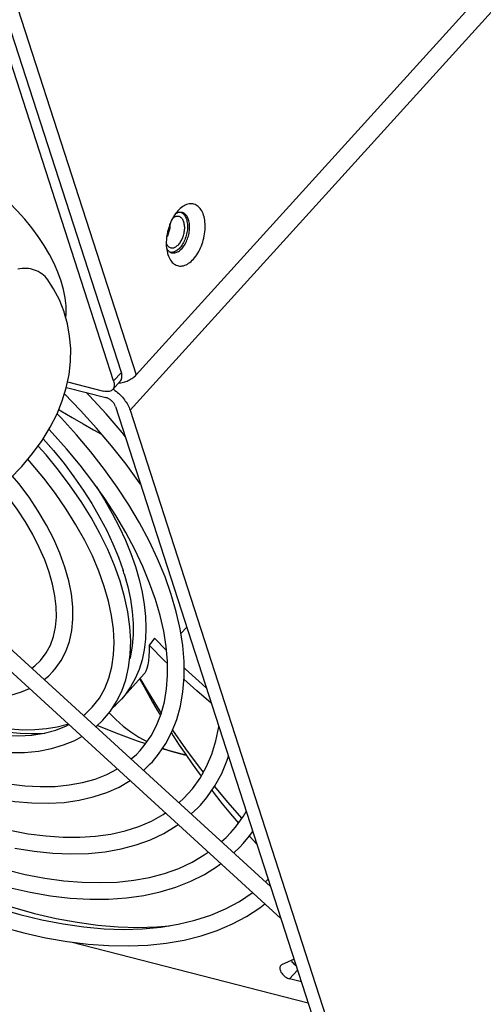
# Model space of a CAD drawing. Extents: x -4139 to -1089, y -1564 to 1941.
# Tile 34 of 160: x -1863 to -1813, y -1482 to -1375. Entities that reach past the tile are written whole.
import ezdxf

# ---------------------------------------------------------------- set-up
doc = ezdxf.new("R2010")
doc.units = 0
doc.header["$LTSCALE"] = 23.1
for name, color, linetype in [('DIAOHUAN_M12_2_1_AM_0', 7, 'CONTINUOUS'), ('E_FENGSHANZHAO_D120_2_10_1', 7, 'CONTINUOUS'), ('E_FENGSHANZHAO_D120_2_3_1_', 7, 'CONTINUOUS'), ('E_FENGSHANZHAO_D120_2_4_1_', 7, 'CONTINUOUS'), ('E_FENGSHANZHAO_D120_2_6_1_', 7, 'CONTINUOUS'), ('E_FENGSHANZHAO_D120_2_7_1_', 7, 'CONTINUOUS'), ('E_FENGSHANZHAO_D120_2_8_1_', 7, 'CONTINUOUS'), ('E_FENGSHANZHAO_D120_2_9_1_', 7, 'CONTINUOUS'), ('FAN_ADDA_AD1224UB-F51_4_1_', 7, 'CONTINUOUS'), ('SE5M_BASE_P1_A_3_1_1_AM_0', 7, 'CONTINUOUS'), ('SE5M_BOTTOM_A_3_1_1_AM_0', 7, 'CONTINUOUS'), ('SE5M_RIGHT_P1_A_5_1_1_AM_0', 7, 'CONTINUOUS'), ('SV5M_ZHONGCENG_A_5_1_1_AM_', 7, 'CONTINUOUS'), ('SV5M_ZHONGCENG_A_5_20_1_AM', 7, 'CONTINUOUS'), ('SV5M_ZHONGCENG_A_5_8_1_AM_', 7, 'CONTINUOUS')]:
    doc.layers.add(name, color=color, linetype=linetype)

msp = doc.modelspace()

# ---------------------------------------------------------------- linework, layer by layer
at = {"layer": 'DIAOHUAN_M12_2_1_AM_0', "color": 2}
msp.add_line((-1857.9, -1407.66), (-1857.86, -1407.21), dxfattribs=at)
msp.add_lwpolyline([(-1857.86, -1407.21), (-1857.87, -1406.38), (-1857.96, -1405.51), (-1858.14, -1404.61), (-1858.41, -1403.68), (-1858.75, -1402.73), (-1859.17, -1401.77), (-1859.67, -1400.79), (-1860.24, -1399.82), (-1860.88, -1398.85), (-1861.58, -1397.9), (-1862.35, -1396.96), (-1863.16, -1396.05), (-1864.03, -1395.17), (-1864.94, -1394.32), (-1865.88, -1393.52), (-1866.86, -1392.77), (-1867.85, -1392.07), (-1868.87, -1391.43), (-1869.89, -1390.86), (-1870.92, -1390.34), (-1871.94, -1389.9), (-1872.95, -1389.54), (-1873.95, -1389.25)], dxfattribs=at)
at = {"layer": 'DIAOHUAN_M12_2_1_AM_0', "color": 7}
for points in [[(-1859.72, -1403.71), (-1859.83, -1403.56), (-1859.98, -1403.38), (-1860.14, -1403.2), (-1860.31, -1403.05), (-1860.49, -1402.9), (-1860.68, -1402.77), (-1860.88, -1402.66), (-1861.08, -1402.56), (-1861.29, -1402.48), (-1861.51, -1402.41), (-1861.73, -1402.36), (-1861.95, -1402.32), (-1862.18, -1402.31), (-1862.41, -1402.3), (-1862.64, -1402.32), (-1862.87, -1402.35), (-1863.11, -1402.4)], [(-1858.03, -1407.19), (-1858.09, -1407), (-1858.59, -1405.73), (-1859.22, -1404.51), (-1859.72, -1403.71)], [(-1862.66, -1423.78), (-1861.49, -1422.39), (-1860.46, -1420.97), (-1859.58, -1419.52), (-1858.85, -1418.08), (-1858.28, -1416.66), (-1857.85, -1415.25), (-1857.55, -1413.82), (-1857.39, -1412.4), (-1857.37, -1411.01), (-1857.48, -1409.64), (-1857.72, -1408.3), (-1858.03, -1407.19)], [(-1863.95, -1425.11), (-1862.66, -1423.78)]]:
    msp.add_lwpolyline(points, dxfattribs=at)
at = {"layer": 'E_FENGSHANZHAO_D120_2_10_1', "color": 7}
msp.add_line((-1836.26, -1468.84), (-1835.97, -1468.55), dxfattribs=at)
for points in [[(-1865.26, -1471.69), (-1862.87, -1472.39), (-1860.51, -1472.96), (-1858.2, -1473.4), (-1855.95, -1473.72), (-1853.75, -1473.92), (-1851.63, -1473.99), (-1849.58, -1473.93), (-1847.6, -1473.75), (-1845.71, -1473.44), (-1843.91, -1473), (-1842.2, -1472.44), (-1840.59, -1471.76), (-1839.08, -1470.95), (-1837.69, -1470.02), (-1837.66, -1470)], [(-1864.86, -1473.7), (-1862.45, -1474.35), (-1860.08, -1474.89), (-1857.76, -1475.3), (-1855.48, -1475.59), (-1853.26, -1475.75), (-1851.11, -1475.79), (-1849.02, -1475.7), (-1847.01, -1475.48), (-1845.09, -1475.15), (-1843.25, -1474.68), (-1841.5, -1474.1), (-1839.85, -1473.4), (-1838.31, -1472.58), (-1836.87, -1471.65), (-1836.32, -1471.22)]]:
    msp.add_lwpolyline(points, dxfattribs=at)
at = {"layer": 'E_FENGSHANZHAO_D120_2_3_1_', "color": 7}
for points in [[(-1857.99, -1434.7), (-1858.53, -1433.2), (-1859.2, -1431.68), (-1859.98, -1430.16), (-1860.88, -1428.64), (-1861.88, -1427.13), (-1862.98, -1425.65), (-1863.67, -1424.82)], [(-1859.7, -1435.25), (-1860.18, -1433.92), (-1860.77, -1432.56), (-1861.47, -1431.18), (-1862.28, -1429.8), (-1863.18, -1428.41), (-1864.18, -1427.05), (-1864.99, -1426.04)], [(-1859.29, -1446.03), (-1859.04, -1445.74), (-1858.41, -1444.84), (-1857.9, -1443.85), (-1857.51, -1442.77), (-1857.25, -1441.59), (-1857.13, -1440.33), (-1857.14, -1439), (-1857.29, -1437.61), (-1857.57, -1436.18), (-1857.99, -1434.7)], [(-1860.63, -1444.82), (-1860.01, -1444.01), (-1859.56, -1443.16), (-1859.23, -1442.22), (-1859.01, -1441.21), (-1858.92, -1440.13), (-1858.94, -1438.99), (-1859.08, -1437.8), (-1859.33, -1436.55), (-1859.7, -1435.25)], [(-1884.53, -1440.96), (-1883.37, -1441.92), (-1881.86, -1443.07), (-1880.31, -1444.13), (-1878.73, -1445.1), (-1877.14, -1445.97), (-1875.55, -1446.74), (-1873.95, -1447.4), (-1872.38, -1447.94), (-1870.82, -1448.37), (-1869.31, -1448.66), (-1867.84, -1448.84), (-1866.43, -1448.88), (-1865.1, -1448.79), (-1863.84, -1448.58), (-1862.68, -1448.24), (-1861.83, -1447.88)], [(-1861.59, -1445.66), (-1861.25, -1445.42), (-1860.63, -1444.82)], [(-1860.24, -1446.89), (-1859.79, -1446.53), (-1859.29, -1446.03)]]:
    msp.add_lwpolyline(points, dxfattribs=at)
at = {"layer": 'E_FENGSHANZHAO_D120_2_4_1_', "color": 7}
for p, q in [((-1835.72, -1469.33), (-1875.14, -1433.26)), ((-1834.6, -1472.79), (-1876.36, -1434.58))]:
    msp.add_line(p, q, dxfattribs=at)
at = {"layer": 'E_FENGSHANZHAO_D120_2_6_1_', "color": 7}
for points in [[(-1852.01, -1436.23), (-1852.62, -1434.53), (-1853.35, -1432.8), (-1854.2, -1431.07), (-1855.16, -1429.33), (-1856.24, -1427.6), (-1857.41, -1425.88), (-1858.68, -1424.19), (-1860.04, -1422.53), (-1860.89, -1421.57)], [(-1853.73, -1436.79), (-1854.31, -1435.15), (-1855.02, -1433.48), (-1855.85, -1431.8), (-1856.8, -1430.1), (-1857.86, -1428.41), (-1859.02, -1426.73), (-1860.28, -1425.06), (-1861.64, -1423.43), (-1862.01, -1423.01)], [(-1855.03, -1449.89), (-1854.26, -1448.9), (-1853.68, -1447.86), (-1853.23, -1446.74), (-1852.91, -1445.52), (-1852.72, -1444.23), (-1852.66, -1442.86), (-1852.73, -1441.43), (-1852.94, -1439.94), (-1853.27, -1438.39), (-1853.73, -1436.79)], [(-1853.7, -1451.1), (-1853.07, -1450.34), (-1852.39, -1449.29), (-1851.83, -1448.15), (-1851.4, -1446.91), (-1851.09, -1445.59), (-1850.91, -1444.18), (-1850.86, -1442.7), (-1850.95, -1441.16), (-1851.17, -1439.56), (-1851.53, -1437.92), (-1852.01, -1436.23)], [(-1886.23, -1442.6), (-1885.22, -1443.47), (-1883.52, -1444.82), (-1881.79, -1446.09), (-1880.02, -1447.27), (-1878.24, -1448.35), (-1876.45, -1449.33), (-1874.66, -1450.2), (-1872.88, -1450.96), (-1871.12, -1451.6), (-1869.39, -1452.13), (-1867.71, -1452.53), (-1866.08, -1452.82), (-1864.51, -1452.97), (-1863.01, -1453.01), (-1861.58, -1452.92), (-1860.23, -1452.71), (-1858.98, -1452.38), (-1857.81, -1451.92), (-1857.57, -1451.78)], [(-1887.52, -1443.86), (-1886.83, -1444.47), (-1885.14, -1445.85), (-1883.4, -1447.15), (-1881.62, -1448.37), (-1879.83, -1449.5), (-1878.01, -1450.54), (-1876.18, -1451.47), (-1874.36, -1452.3), (-1872.55, -1453.01), (-1870.75, -1453.61), (-1868.98, -1454.09), (-1867.25, -1454.46), (-1865.56, -1454.69), (-1863.93, -1454.8), (-1862.36, -1454.79), (-1860.87, -1454.65), (-1859.46, -1454.38), (-1858.14, -1453.99), (-1856.92, -1453.49), (-1856.16, -1453.07)], [(-1855.99, -1450.78), (-1855.8, -1450.64), (-1855.03, -1449.89)], [(-1854.65, -1452.01), (-1853.87, -1451.29), (-1853.7, -1451.1)]]:
    msp.add_lwpolyline(points, dxfattribs=at)
at = {"layer": 'E_FENGSHANZHAO_D120_2_7_1_', "color": 7}
for points in [[(-1846.47, -1437.66), (-1847.15, -1435.74), (-1847.96, -1433.81), (-1848.88, -1431.86), (-1849.92, -1429.91), (-1851.08, -1427.96), (-1852.35, -1426.02), (-1853.72, -1424.1), (-1855.18, -1422.21), (-1856.73, -1420.36), (-1858.37, -1418.55), (-1858.85, -1418.06)], [(-1848.19, -1438.21), (-1848.82, -1436.43), (-1849.56, -1434.62), (-1850.43, -1432.79), (-1851.4, -1430.95), (-1852.49, -1429.11), (-1853.67, -1427.27), (-1854.96, -1425.45), (-1856.34, -1423.64), (-1857.81, -1421.87), (-1859.36, -1420.13), (-1859.72, -1419.75)], [(-1849.84, -1454.59), (-1849.39, -1454.06), (-1848.66, -1453.01), (-1848.06, -1451.86), (-1847.57, -1450.63), (-1847.22, -1449.31), (-1846.98, -1447.91), (-1846.87, -1446.44), (-1846.89, -1444.9), (-1847.03, -1443.31), (-1847.29, -1441.66), (-1847.68, -1439.96), (-1848.19, -1438.21)], [(-1848.51, -1455.8), (-1847.84, -1454.99), (-1847.06, -1453.84), (-1846.4, -1452.58), (-1845.88, -1451.22), (-1845.48, -1449.78), (-1845.21, -1448.24), (-1845.08, -1446.63), (-1845.09, -1444.95), (-1845.23, -1443.2), (-1845.51, -1441.39), (-1845.93, -1439.55), (-1846.47, -1437.66)], [(-1889.01, -1445.29), (-1888.62, -1445.64), (-1886.81, -1447.16), (-1884.96, -1448.61), (-1883.08, -1449.97), (-1881.16, -1451.26), (-1879.23, -1452.45), (-1877.28, -1453.54), (-1875.33, -1454.54), (-1873.39, -1455.43), (-1871.46, -1456.21), (-1869.56, -1456.88), (-1867.68, -1457.44), (-1865.85, -1457.88), (-1864.06, -1458.21), (-1862.33, -1458.42), (-1860.67, -1458.51), (-1859.06, -1458.48), (-1857.54, -1458.33), (-1856.09, -1458.07), (-1854.73, -1457.69), (-1853.45, -1457.19), (-1852.31, -1456.59)], [(-1890.3, -1446.54), (-1889.33, -1447.41), (-1887.43, -1448.97), (-1885.49, -1450.46), (-1883.5, -1451.86), (-1881.49, -1453.18), (-1879.46, -1454.39), (-1877.41, -1455.51), (-1875.36, -1456.52), (-1873.31, -1457.42), (-1871.27, -1458.2), (-1869.26, -1458.86), (-1867.27, -1459.41), (-1865.32, -1459.82), (-1863.42, -1460.11), (-1861.57, -1460.28), (-1859.79, -1460.31), (-1858.08, -1460.21), (-1856.46, -1459.98), (-1854.92, -1459.63), (-1853.47, -1459.15), (-1852.13, -1458.55), (-1850.93, -1457.85)], [(-1850.82, -1455.51), (-1850.24, -1455.01), (-1849.84, -1454.59)], [(-1849.48, -1456.74), (-1848.74, -1456.05), (-1848.51, -1455.8)]]:
    msp.add_lwpolyline(points, dxfattribs=at)
at = {"layer": 'E_FENGSHANZHAO_D120_2_8_1_', "color": 7}
for points in [[(-1851.47, -1420.52), (-1851.8, -1420.11), (-1853.52, -1418.09), (-1855.33, -1416.12), (-1855.68, -1415.76)], [(-1849.79, -1425.72), (-1849.91, -1425.55), (-1851.37, -1423.54), (-1852.93, -1421.56), (-1854.58, -1419.62), (-1856.3, -1417.71), (-1858.05, -1415.9)], [(-1844.66, -1459.29), (-1844.17, -1458.73), (-1843.35, -1457.58), (-1842.66, -1456.33), (-1842.08, -1454.99), (-1841.64, -1453.55), (-1841.32, -1452.04), (-1841.31, -1451.99)], [(-1843.32, -1460.5), (-1842.62, -1459.67), (-1841.76, -1458.42), (-1841.01, -1457.07), (-1840.4, -1455.62), (-1840.27, -1455.22)], [(-1845.65, -1460.25), (-1845.11, -1459.77), (-1844.66, -1459.29)], [(-1872.26, -1460.58), (-1870.13, -1461.42), (-1868.04, -1462.14), (-1865.97, -1462.75), (-1863.95, -1463.24), (-1861.97, -1463.61), (-1860.05, -1463.86), (-1858.18, -1463.99), (-1856.39, -1464), (-1854.67, -1463.89), (-1853.02, -1463.66), (-1851.46, -1463.3), (-1849.99, -1462.83), (-1848.62, -1462.24), (-1847.34, -1461.53), (-1847.1, -1461.36)], [(-1844.31, -1461.47), (-1843.61, -1460.81), (-1843.32, -1460.5)], [(-1863.43, -1465.18), (-1861.34, -1465.52), (-1859.31, -1465.73), (-1857.35, -1465.81), (-1855.45, -1465.76), (-1853.63, -1465.58), (-1851.9, -1465.26), (-1850.26, -1464.83), (-1848.72, -1464.26), (-1847.28, -1463.58), (-1845.94, -1462.77), (-1845.73, -1462.61)]]:
    msp.add_lwpolyline(points, dxfattribs=at)
at = {"layer": 'E_FENGSHANZHAO_D120_2_9_1_', "color": 7}
for points in [[(-1840.02, -1463.48), (-1839.53, -1462.91), (-1838.64, -1461.7), (-1838.35, -1461.19)], [(-1841.03, -1464.47), (-1840.54, -1464.03), (-1840.02, -1463.48)], [(-1838.69, -1464.69), (-1837.98, -1463.86), (-1837.64, -1463.38)], [(-1839.7, -1465.69), (-1839.04, -1465.07), (-1838.69, -1464.69)], [(-1864.44, -1467.49), (-1862.29, -1468.02), (-1860.18, -1468.42), (-1858.12, -1468.71), (-1856.12, -1468.87), (-1854.19, -1468.92), (-1852.32, -1468.85), (-1850.53, -1468.66), (-1848.82, -1468.35), (-1847.2, -1467.92), (-1845.66, -1467.37), (-1844.22, -1466.7), (-1842.89, -1465.92), (-1842.46, -1465.61)], [(-1864.03, -1469.46), (-1861.77, -1469.96), (-1859.57, -1470.34), (-1857.41, -1470.59), (-1855.31, -1470.71), (-1853.28, -1470.7), (-1851.33, -1470.57), (-1849.45, -1470.31), (-1847.66, -1469.92), (-1845.96, -1469.41), (-1844.37, -1468.77), (-1842.87, -1468.02), (-1841.48, -1467.15), (-1841.1, -1466.85)]]:
    msp.add_lwpolyline(points, dxfattribs=at)
at = {"layer": 'FAN_ADDA_AD1224UB-F51_4_1_', "color": 2}
for p, q in [((-1851.66, -1435.19), (-1851.7, -1435.06)), ((-1832.79, -1478.41), (-1833.65, -1479.36))]:
    msp.add_line(p, q, dxfattribs=at)
at = {"layer": 'FAN_ADDA_AD1224UB-F51_4_1_', "color": 7}
for p, q in [((-1844.8, -1441.2), (-1845.43, -1441.9)), ((-1848.29, -1442.42), (-1848.58, -1442.8)), ((-1846.99, -1443.75), (-1848.29, -1442.42)), ((-1848.58, -1442.8), (-1848.86, -1443.18)), ((-1847, -1443.63), (-1847.05, -1443.69)), ((-1847, -1443.66), (-1847.01, -1443.64)), ((-1849.41, -1446.29), (-1851.88, -1449.03)), ((-1842.91, -1447.6), (-1842.72, -1447.65)), ((-1845.59, -1454.92), (-1847.44, -1454.41)), ((-1844.85, -1455.1), (-1845.59, -1454.92)), ((-1837.99, -1463.87), (-1837.22, -1464.72)), ((-1837.2, -1464.74), (-1837.22, -1464.72)), ((-1857.35, -1475.35), (-1831.65, -1481.96)), ((-1833.17, -1477.22), (-1834.52, -1477.85)), ((-1832.38, -1479.69), (-1833.65, -1479.36))]:
    msp.add_line(p, q, dxfattribs=at)
for points in [[(-1858.66, -1417.6), (-1858.42, -1417.75), (-1857.2, -1418.46), (-1856.01, -1419.16), (-1854.88, -1419.8), (-1854.02, -1420.27)], [(-1885.56, -1441.95), (-1884.53, -1442.83), (-1883.3, -1443.82), (-1882.05, -1444.76), (-1880.79, -1445.67), (-1879.5, -1446.53), (-1878.21, -1447.34), (-1876.9, -1448.1), (-1875.59, -1448.81), (-1874.27, -1449.47), (-1872.96, -1450.07), (-1871.65, -1450.61), (-1870.34, -1451.1), (-1869.05, -1451.53), (-1867.77, -1451.89), (-1866.51, -1452.19), (-1865.26, -1452.43), (-1864.04, -1452.6), (-1862.85, -1452.71), (-1861.69, -1452.75), (-1860.57, -1452.73), (-1860.18, -1452.7)], [(-1848.86, -1443.18), (-1848.86, -1443.8), (-1848.89, -1444.37), (-1848.94, -1444.87), (-1849.01, -1445.31), (-1849.11, -1445.69), (-1849.22, -1445.99), (-1849.35, -1446.21), (-1849.41, -1446.29)], [(-1846.89, -1445.15), (-1847.2, -1444.85), (-1848.86, -1443.18)], [(-1842.66, -1447.82), (-1843.14, -1447.4), (-1844.92, -1445.77), (-1845.08, -1445.61)], [(-1849.89, -1446.83), (-1849.83, -1446.94), (-1849.42, -1447.69), (-1848.98, -1448.49), (-1848.5, -1449.33), (-1847.99, -1450.2), (-1847.64, -1450.79)], [(-1842.14, -1449.45), (-1843.71, -1448.1), (-1845.1, -1446.84)], [(-1852.78, -1449.88), (-1852.51, -1449.66), (-1851.88, -1449.03)], [(-1853.2, -1450.5), (-1852.88, -1450.84), (-1852.49, -1451.22), (-1852.09, -1451.59), (-1851.68, -1451.94), (-1851.26, -1452.26), (-1850.84, -1452.57), (-1850.41, -1452.86), (-1849.97, -1453.14), (-1849.52, -1453.39), (-1849.09, -1453.62)], [(-1849.24, -1453.85), (-1850.13, -1453.56), (-1852.44, -1452.72), (-1854.51, -1451.88)], [(-1896.24, -1452.29), (-1895.03, -1453.39), (-1892.76, -1455.32), (-1890.45, -1457.17), (-1888.09, -1458.96), (-1885.69, -1460.66), (-1883.27, -1462.27), (-1880.82, -1463.8), (-1878.36, -1465.22), (-1875.9, -1466.55), (-1873.43, -1467.77), (-1870.96, -1468.89), (-1868.51, -1469.9), (-1866.08, -1470.8), (-1863.67, -1471.58), (-1861.29, -1472.25), (-1858.95, -1472.8), (-1856.65, -1473.22), (-1854.41, -1473.53), (-1852.22, -1473.72), (-1850.1, -1473.78), (-1848.04, -1473.72), (-1846.66, -1473.59)], [(-1846.46, -1452.68), (-1846.25, -1453.01), (-1845.6, -1454), (-1844.91, -1455.01), (-1844.19, -1456.05), (-1843.44, -1457.1), (-1843.24, -1457.37)], [(-1847.41, -1454.35), (-1847.14, -1454.45), (-1846.63, -1454.62), (-1846.11, -1454.78), (-1845.59, -1454.92)], [(-1845.59, -1454.92), (-1845.05, -1455.05), (-1844.85, -1455.1)], [(-1842.09, -1458.9), (-1841.81, -1459.26), (-1840.95, -1460.36), (-1840.04, -1461.47), (-1839.2, -1462.47)], [(-1832.95, -1477.92), (-1833, -1477.89), (-1833.11, -1477.8), (-1833.21, -1477.7), (-1833.31, -1477.6), (-1833.39, -1477.49), (-1833.46, -1477.38), (-1833.47, -1477.36)], [(-1834.63, -1477.93), (-1834.65, -1477.95), (-1834.69, -1478.01), (-1834.71, -1478.1), (-1834.72, -1478.19), (-1834.71, -1478.29), (-1834.68, -1478.39), (-1834.64, -1478.5), (-1834.59, -1478.61), (-1834.51, -1478.73), (-1834.43, -1478.84), (-1834.33, -1478.94), (-1834.23, -1479.04), (-1834.12, -1479.13), (-1834, -1479.2), (-1833.88, -1479.27), (-1833.76, -1479.32), (-1833.65, -1479.36)], [(-1834.52, -1477.85), (-1834.59, -1477.89), (-1834.63, -1477.93)]]:
    msp.add_lwpolyline(points, dxfattribs=at)
at = {"layer": 'FAN_ADDA_AD1224UB-F51_4_1_', "color": 2}
for points in [[(-1860.35, -1420.78), (-1859.22, -1422.07), (-1858.08, -1423.48), (-1857.01, -1424.91), (-1856.01, -1426.35), (-1855.09, -1427.81), (-1854.24, -1429.27), (-1853.47, -1430.73), (-1852.79, -1432.19), (-1852.2, -1433.63), (-1851.7, -1435.06)], [(-1854.58, -1425.98), (-1853.69, -1427.42), (-1852.86, -1428.88), (-1852.1, -1430.33), (-1851.43, -1431.78), (-1850.85, -1433.22), (-1850.35, -1434.64)], [(-1850.35, -1434.64), (-1849.94, -1436.04), (-1849.62, -1437.41), (-1849.39, -1438.74), (-1849.25, -1440.04), (-1849.21, -1441.3), (-1849.26, -1442.51), (-1849.4, -1443.67), (-1849.63, -1444.77), (-1849.96, -1445.81), (-1850.38, -1446.79), (-1850.88, -1447.7), (-1851.47, -1448.54), (-1851.88, -1449.03)], [(-1851.58, -1435.44), (-1851.6, -1435.38), (-1851.62, -1435.31), (-1851.66, -1435.19)], [(-1851.58, -1435.44), (-1851.19, -1436.84), (-1850.9, -1438.19), (-1850.71, -1439.52), (-1850.61, -1440.8), (-1850.61, -1442.04), (-1850.7, -1443.23), (-1850.89, -1444.35), (-1850.97, -1444.64)], [(-1857.62, -1451.73), (-1857.71, -1451.76), (-1858.82, -1452.05), (-1860, -1452.24), (-1861.24, -1452.35), (-1862.54, -1452.37), (-1863.88, -1452.29), (-1865.27, -1452.12), (-1866.7, -1451.87), (-1868.16, -1451.52), (-1869.64, -1451.09), (-1871.15, -1450.57), (-1872.68, -1449.96), (-1874.21, -1449.28), (-1875.75, -1448.51), (-1877.28, -1447.67), (-1878.81, -1446.76), (-1880.33, -1445.77), (-1881.82, -1444.73), (-1883.29, -1443.62), (-1884.73, -1442.45), (-1885.43, -1441.83)], [(-1847.55, -1450.53), (-1847.67, -1450.34), (-1848.95, -1448.28), (-1849.83, -1446.76)], [(-1842.99, -1456.93), (-1843.42, -1456.39), (-1844.9, -1454.41), (-1846.32, -1452.39), (-1846.32, -1452.37)], [(-1838.81, -1461.93), (-1840.3, -1460.24), (-1841.78, -1458.46)]]:
    msp.add_lwpolyline(points, dxfattribs=at)
at = {"layer": 'SE5M_BASE_P1_A_3_1_1_AM_0', "color": 2}
msp.add_line((-1152.02, -646.09), (-1850.94, -1417.68), dxfattribs=at)
at = {"layer": 'SE5M_BASE_P1_A_3_1_1_AM_0', "color": 7}
for p, q in [((-1857.84, -1415.21), (-1853.55, -1416.31)), ((-1852.78, -1415.39), (-1852.71, -1415.44)), ((-1852.52, -1417.27), (-1830, -1487.08)), ((-1850.94, -1417.68), (-1828.41, -1487.48))]:
    msp.add_line(p, q, dxfattribs=at)
for points in [[(-1852.71, -1415.44), (-1852.57, -1415.54), (-1852.42, -1415.65), (-1852.28, -1415.77), (-1852.15, -1415.89), (-1852.02, -1416.02), (-1851.89, -1416.14), (-1851.77, -1416.28), (-1851.66, -1416.41), (-1851.55, -1416.55), (-1851.45, -1416.69), (-1851.35, -1416.83), (-1851.26, -1416.97), (-1851.18, -1417.12), (-1851.11, -1417.26), (-1851.04, -1417.4), (-1850.98, -1417.54), (-1850.94, -1417.68)], [(-1852.52, -1417.27), (-1852.54, -1417.21), (-1852.57, -1417.15), (-1852.6, -1417.09), (-1852.63, -1417.03), (-1852.67, -1416.97), (-1852.72, -1416.9), (-1852.76, -1416.84), (-1852.81, -1416.79), (-1852.87, -1416.73), (-1852.92, -1416.68), (-1852.98, -1416.62), (-1853.04, -1416.57), (-1853.1, -1416.53), (-1853.17, -1416.48), (-1853.23, -1416.45), (-1853.3, -1416.41), (-1853.36, -1416.38), (-1853.43, -1416.35), (-1853.49, -1416.33), (-1853.55, -1416.31)]]:
    msp.add_lwpolyline(points, dxfattribs=at)
at = {"layer": 'SE5M_BOTTOM_A_3_1_1_AM_0', "color": 7}
for p, q in [((-1851.88, -1413.58), (-1892.52, -1287.62)), ((-1852.72, -1414.5), (-1893.36, -1288.55)), ((-1857.72, -1414.61), (-1853.81, -1415.61)), ((-1852.82, -1415.44), (-1851.98, -1414.51))]:
    msp.add_line(p, q, dxfattribs=at)
at = {"layer": 'SE5M_BOTTOM_A_3_1_1_AM_0', "color": 2}
msp.add_line((-1852.72, -1414.5), (-1851.88, -1413.58), dxfattribs=at)
at = {"layer": 'SE5M_BOTTOM_A_3_1_1_AM_0', "color": 7}
for points in [[(-1851.98, -1414.51), (-1851.93, -1414.46), (-1851.88, -1414.37), (-1851.85, -1414.28), (-1851.82, -1414.18), (-1851.81, -1414.07), (-1851.81, -1413.95), (-1851.82, -1413.83), (-1851.84, -1413.71), (-1851.88, -1413.58)], [(-1852.72, -1414.5), (-1852.68, -1414.64), (-1852.66, -1414.76), (-1852.65, -1414.88), (-1852.65, -1415), (-1852.66, -1415.11), (-1852.69, -1415.21), (-1852.73, -1415.3), (-1852.78, -1415.38), (-1852.82, -1415.44)], [(-1852.82, -1415.44), (-1852.84, -1415.46), (-1852.91, -1415.52), (-1852.99, -1415.57), (-1853.09, -1415.61), (-1853.19, -1415.64), (-1853.3, -1415.66), (-1853.42, -1415.67), (-1853.55, -1415.66), (-1853.68, -1415.64), (-1853.81, -1415.61)]]:
    msp.add_lwpolyline(points, dxfattribs=at)
at = {"layer": 'SE5M_RIGHT_P1_A_5_1_1_AM_0', "color": 7}
for p, q in [((-1850.27, -1413.86), (-1153.59, -644.74)), ((-1845.66, -1395.96), (-1845.75, -1396.06)), ((-1845.29, -1396.25), (-1845.35, -1396.24)), ((-1844.64, -1396.92), (-1844.69, -1396.81)), ((-1844.59, -1397.04), (-1844.64, -1396.92)), ((-1846.87, -1400.69), (-1846.84, -1400.81)), ((-1852.19, -1414.74), (-1852.08, -1414.73))]:
    msp.add_line(p, q, dxfattribs=at)
at = {"layer": 'SE5M_RIGHT_P1_A_5_1_1_AM_0', "color": 2}
msp.add_line((-1891.89, -1284.87), (-1850.27, -1413.86), dxfattribs=at)
at = {"layer": 'SE5M_RIGHT_P1_A_5_1_1_AM_0', "color": 7}
for points in [[(-1842.97, -1396.54), (-1843.03, -1396.37), (-1843.1, -1396.22), (-1843.17, -1396.07), (-1843.26, -1395.93), (-1843.35, -1395.81), (-1843.44, -1395.7), (-1843.55, -1395.6), (-1843.65, -1395.52), (-1843.77, -1395.44), (-1843.89, -1395.39), (-1844.01, -1395.34), (-1844.14, -1395.31), (-1844.27, -1395.3), (-1844.4, -1395.3), (-1844.53, -1395.31), (-1844.67, -1395.34), (-1844.81, -1395.38), (-1844.95, -1395.44), (-1845.08, -1395.51), (-1845.22, -1395.59), (-1845.36, -1395.69), (-1845.49, -1395.8), (-1845.62, -1395.92), (-1845.66, -1395.96)], [(-1845.75, -1396.06), (-1845.88, -1396.2), (-1846, -1396.36), (-1846.11, -1396.52), (-1846.22, -1396.7), (-1846.33, -1396.88), (-1846.43, -1397.07), (-1846.52, -1397.27), (-1846.6, -1397.47), (-1846.68, -1397.68), (-1846.75, -1397.9), (-1846.82, -1398.11), (-1846.87, -1398.33), (-1846.92, -1398.55), (-1846.95, -1398.77), (-1846.98, -1398.99), (-1847, -1399.21), (-1847.01, -1399.43), (-1847.02, -1399.64), (-1847.01, -1399.85), (-1846.99, -1400.06), (-1846.97, -1400.26), (-1846.93, -1400.45), (-1846.89, -1400.63), (-1846.87, -1400.69)], [(-1845.35, -1396.24), (-1845.45, -1396.23), (-1845.54, -1396.23), (-1845.64, -1396.24), (-1845.73, -1396.26), (-1845.83, -1396.3), (-1845.93, -1396.34), (-1846.02, -1396.4)], [(-1845.41, -1396.23), (-1845.33, -1396.27), (-1845.25, -1396.33), (-1845.18, -1396.39)], [(-1844.69, -1396.81), (-1844.74, -1396.71), (-1844.8, -1396.61), (-1844.87, -1396.53), (-1844.94, -1396.45), (-1845.01, -1396.39), (-1845.09, -1396.34), (-1845.18, -1396.29), (-1845.26, -1396.26), (-1845.29, -1396.25)], [(-1845.18, -1396.39), (-1845.1, -1396.47), (-1845.04, -1396.55), (-1844.98, -1396.64), (-1844.92, -1396.75), (-1844.87, -1396.86), (-1844.83, -1396.98)], [(-1844.06, -1401.29), (-1843.94, -1401.15), (-1843.82, -1400.99), (-1843.7, -1400.82), (-1843.59, -1400.65), (-1843.48, -1400.47), (-1843.39, -1400.27), (-1843.29, -1400.08), (-1843.21, -1399.87), (-1843.13, -1399.66), (-1843.06, -1399.45), (-1843, -1399.23), (-1842.94, -1399.02), (-1842.9, -1398.79), (-1842.86, -1398.57), (-1842.83, -1398.35), (-1842.81, -1398.13), (-1842.8, -1397.92), (-1842.8, -1397.7), (-1842.8, -1397.49), (-1842.82, -1397.29), (-1842.84, -1397.09), (-1842.88, -1396.9), (-1842.92, -1396.72), (-1842.97, -1396.54)], [(-1844.83, -1396.98), (-1844.8, -1397.1), (-1844.77, -1397.23), (-1844.74, -1397.37), (-1844.73, -1397.51), (-1844.72, -1397.66), (-1844.72, -1397.81), (-1844.72, -1397.96), (-1844.73, -1398.12), (-1844.75, -1398.28), (-1844.78, -1398.43), (-1844.81, -1398.59), (-1844.85, -1398.75), (-1844.9, -1398.9), (-1844.95, -1399.05), (-1845, -1399.2), (-1845.07, -1399.34), (-1845.14, -1399.48), (-1845.21, -1399.61), (-1845.29, -1399.74), (-1845.37, -1399.86), (-1845.45, -1399.97)], [(-1845.3, -1400.14), (-1845.22, -1400.03), (-1845.13, -1399.92), (-1845.05, -1399.8), (-1844.97, -1399.68), (-1844.9, -1399.54), (-1844.83, -1399.4), (-1844.77, -1399.26), (-1844.71, -1399.11), (-1844.66, -1398.96), (-1844.61, -1398.81), (-1844.57, -1398.65), (-1844.54, -1398.5), (-1844.52, -1398.34), (-1844.5, -1398.18), (-1844.48, -1398.03), (-1844.48, -1397.87), (-1844.48, -1397.72), (-1844.49, -1397.57), (-1844.51, -1397.43), (-1844.53, -1397.29), (-1844.56, -1397.16), (-1844.59, -1397.04)], [(-1846.98, -1400.13), (-1846.97, -1400.15), (-1846.91, -1400.25), (-1846.84, -1400.33), (-1846.77, -1400.4), (-1846.7, -1400.47), (-1846.62, -1400.52), (-1846.53, -1400.57)], [(-1846.84, -1400.81), (-1846.78, -1400.98), (-1846.71, -1401.13), (-1846.64, -1401.28), (-1846.55, -1401.41), (-1846.46, -1401.54), (-1846.37, -1401.65), (-1846.27, -1401.75), (-1846.16, -1401.83), (-1846.04, -1401.9), (-1845.93, -1401.96), (-1845.8, -1402), (-1845.68, -1402.03), (-1845.55, -1402.05), (-1845.41, -1402.05), (-1845.28, -1402.04), (-1845.14, -1402.01), (-1845, -1401.97), (-1844.87, -1401.91), (-1844.73, -1401.84), (-1844.59, -1401.75), (-1844.45, -1401.66), (-1844.32, -1401.55), (-1844.19, -1401.43), (-1844.06, -1401.29)], [(-1846.31, -1400.56), (-1846.41, -1400.57), (-1846.5, -1400.57), (-1846.54, -1400.57)], [(-1846.53, -1400.57), (-1846.45, -1400.6), (-1846.42, -1400.61)], [(-1846.42, -1400.61), (-1846.36, -1400.62), (-1846.26, -1400.63), (-1846.17, -1400.63), (-1846.07, -1400.62), (-1845.98, -1400.59), (-1845.88, -1400.56), (-1845.78, -1400.52), (-1845.68, -1400.46), (-1845.58, -1400.39), (-1845.49, -1400.32), (-1845.4, -1400.23), (-1845.3, -1400.14)], [(-1845.45, -1399.97), (-1845.54, -1400.08), (-1845.63, -1400.17), (-1845.73, -1400.26), (-1845.82, -1400.33), (-1845.92, -1400.4), (-1846.02, -1400.45), (-1846.11, -1400.5), (-1846.21, -1400.53), (-1846.31, -1400.56)], [(-1852.08, -1414.73), (-1851.94, -1414.71), (-1851.8, -1414.68), (-1851.66, -1414.65), (-1851.52, -1414.61), (-1851.39, -1414.57), (-1851.26, -1414.52), (-1851.13, -1414.46), (-1851, -1414.4), (-1850.88, -1414.33), (-1850.76, -1414.26), (-1850.65, -1414.19), (-1850.54, -1414.11), (-1850.44, -1414.03), (-1850.35, -1413.94), (-1850.27, -1413.86)]]:
    msp.add_lwpolyline(points, dxfattribs=at)
at = {"layer": 'SV5M_ZHONGCENG_A_5_1_1_AM_', "color": 7}
for points in [[(-1845.66, -1396.67), (-1845.66, -1396.67), (-1845.74, -1396.66), (-1845.82, -1396.66), (-1845.89, -1396.66), (-1845.97, -1396.68), (-1846.05, -1396.7), (-1846.13, -1396.74), (-1846.21, -1396.78)], [(-1846.61, -1397.48), (-1846.61, -1397.56), (-1846.61, -1397.69), (-1846.62, -1397.81), (-1846.64, -1397.94), (-1846.66, -1398.07), (-1846.69, -1398.2), (-1846.73, -1398.32), (-1846.77, -1398.45), (-1846.81, -1398.57), (-1846.86, -1398.69), (-1846.92, -1398.8), (-1846.97, -1398.9)], [(-1846.53, -1400.06), (-1846.52, -1400.07), (-1846.45, -1400.08), (-1846.37, -1400.08), (-1846.29, -1400.08), (-1846.21, -1400.06), (-1846.13, -1400.03), (-1846.05, -1400), (-1845.97, -1399.96), (-1845.89, -1399.9), (-1845.82, -1399.84), (-1845.74, -1399.77), (-1845.66, -1399.7), (-1845.59, -1399.61), (-1845.52, -1399.52), (-1845.46, -1399.42), (-1845.39, -1399.32), (-1845.34, -1399.21), (-1845.28, -1399.1), (-1845.23, -1398.98), (-1845.19, -1398.86), (-1845.15, -1398.73), (-1845.11, -1398.61), (-1845.08, -1398.48), (-1845.06, -1398.35), (-1845.04, -1398.22), (-1845.03, -1398.1), (-1845.02, -1397.97), (-1845.02, -1397.85), (-1845.03, -1397.73), (-1845.04, -1397.61), (-1845.06, -1397.5), (-1845.08, -1397.39), (-1845.11, -1397.29)], [(-1846.21, -1396.78), (-1846.29, -1396.83), (-1846.31, -1396.84)], [(-1845.11, -1397.29), (-1845.15, -1397.19), (-1845.19, -1397.1), (-1845.23, -1397.02), (-1845.28, -1396.94), (-1845.34, -1396.87), (-1845.39, -1396.82), (-1845.46, -1396.77), (-1845.52, -1396.73), (-1845.59, -1396.69), (-1845.66, -1396.67)], [(-1847.01, -1399.6), (-1847, -1399.64), (-1846.95, -1399.72)], [(-1846.95, -1399.72), (-1846.9, -1399.79), (-1846.85, -1399.86), (-1846.79, -1399.92), (-1846.73, -1399.97), (-1846.66, -1400.01), (-1846.59, -1400.04), (-1846.53, -1400.06)]]:
    msp.add_lwpolyline(points, dxfattribs=at)
at = {"layer": 'SV5M_ZHONGCENG_A_5_20_1_AM', "color": 7}
msp.add_lwpolyline([(-1846.97, -1398.9), (-1846.95, -1398.86), (-1846.87, -1398.7), (-1846.8, -1398.52), (-1846.73, -1398.34), (-1846.68, -1398.15), (-1846.64, -1397.96), (-1846.62, -1397.77), (-1846.61, -1397.58), (-1846.61, -1397.48)], dxfattribs=at)
at = {"layer": 'SV5M_ZHONGCENG_A_5_8_1_AM_', "color": 7}
msp.add_lwpolyline([(-1846.97, -1398.9), (-1846.95, -1398.86), (-1846.87, -1398.7), (-1846.8, -1398.52), (-1846.73, -1398.34), (-1846.68, -1398.15), (-1846.64, -1397.96), (-1846.62, -1397.77), (-1846.61, -1397.58), (-1846.61, -1397.48)], dxfattribs=at)

doc.saveas('drawing.dxf')
